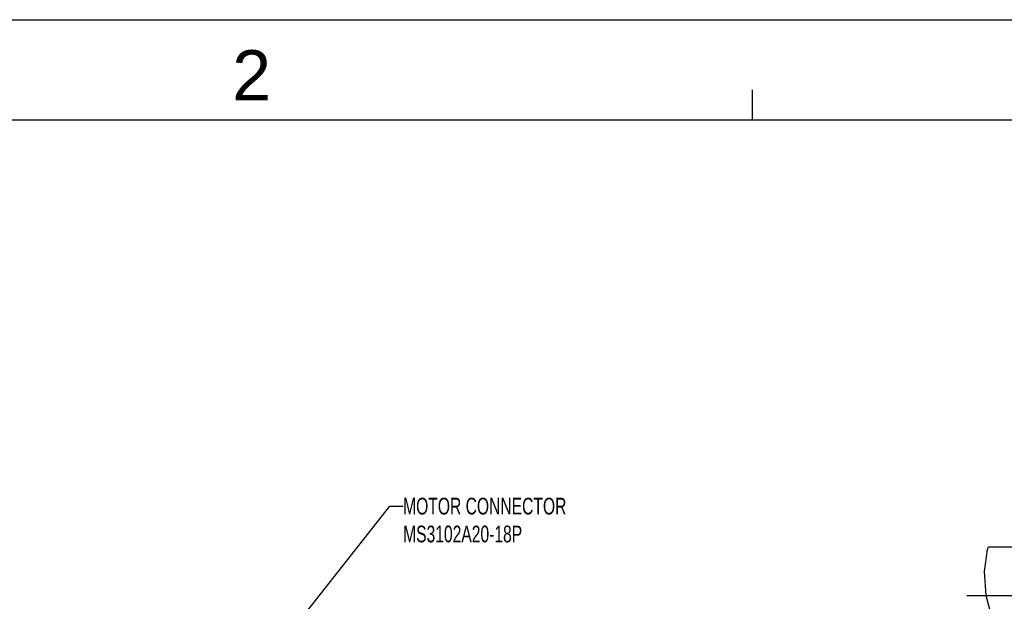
# Model space of a CAD drawing. Header units: millimetres. Extents: x -95 to 535, y -111 to 334.
# Tile 10 of 20: x 111 to 258, y 247 to 334. Entities that reach past the tile are written whole.
import ezdxf
from ezdxf.enums import TextEntityAlignment as Align

# ---------------------------------------------------------------- set-up
doc = ezdxf.new("R2010")
doc.units = ezdxf.units.MM
doc.header["$LTSCALE"] = 23.1
doc.linetypes.add('CENTER', pattern=[0.6, 0.375, -0.075, 0.075, -0.075])
doc.layers.get('0').update_dxf_attribs({"linetype": 'CONTINUOUS'})
doc.layers.add('DEFAULT_1', color=7, linetype='CENTER')
doc.layers.add('DRAWING FRAME', color=1, linetype='CONTINUOUS')
doc.styles.add('ARIAL', font='ARIAL.TTF')
doc.styles.get("Standard").update_dxf_attribs({"font": 'txt', "width": 0.7})

msp = doc.modelspace()

# ---------------------------------------------------------------- linework, layer by layer
at = {"color": 7, "linetype": 'Continuous'}
for p, q in [((153.1603, 245.1637), (166.1266, 261.6334)), ((166.1266, 261.6334), (168.1266, 261.6334)), ((255.149, 251.8556), (255.5833, 255.1413)), ((255.5833, 255.1413), (255.7615, 255.5257)), ((255.7615, 255.5257), (259.2497, 255.5257)), ((255.3862, 248.2634), (255.149, 251.8556)), ((256.3783, 244.4045), (255.3862, 248.2634))]:
    msp.add_line(p, q, dxfattribs=at)
at = {"layer": 'DEFAULT_1', "color": 7, "linetype": 'CENTER'}
msp.add_line((252.4997, 248.2757), (284.7497, 248.2757), dxfattribs=at)
at = {"layer": 'DRAWING FRAME', "color": 4}
msp.add_line((-94.5553, 334.3981), (535.4447, 334.3981), dxfattribs=at)
at = {"layer": 'DRAWING FRAME', "color": 3}
for p, q in [((220.4447, 319.3981), (220.4447, 323.8981)), ((-79.5553, 319.3981), (520.4447, 319.3981))]:
    msp.add_line(p, q, dxfattribs=at)

# ---------------------------------------------------------------- texts
at = {"color": 7, "linetype": 'Continuous', "lineweight": 0, "insert": (168.1266, 262.8834), "char_height": 2.5, "width": 26.25, "attachment_point": 1}
msp.add_mtext('MOTOR CONNECTOR\\PMS3102A20-18P', dxfattribs=at)
at = {"layer": 'DRAWING FRAME', "color": 1, "style": 'ARIAL'}
msp.add_text('2', height=7.5, dxfattribs=at).set_placement((145.4536, 326.1411), align=Align.MIDDLE)

doc.saveas('drawing.dxf')
